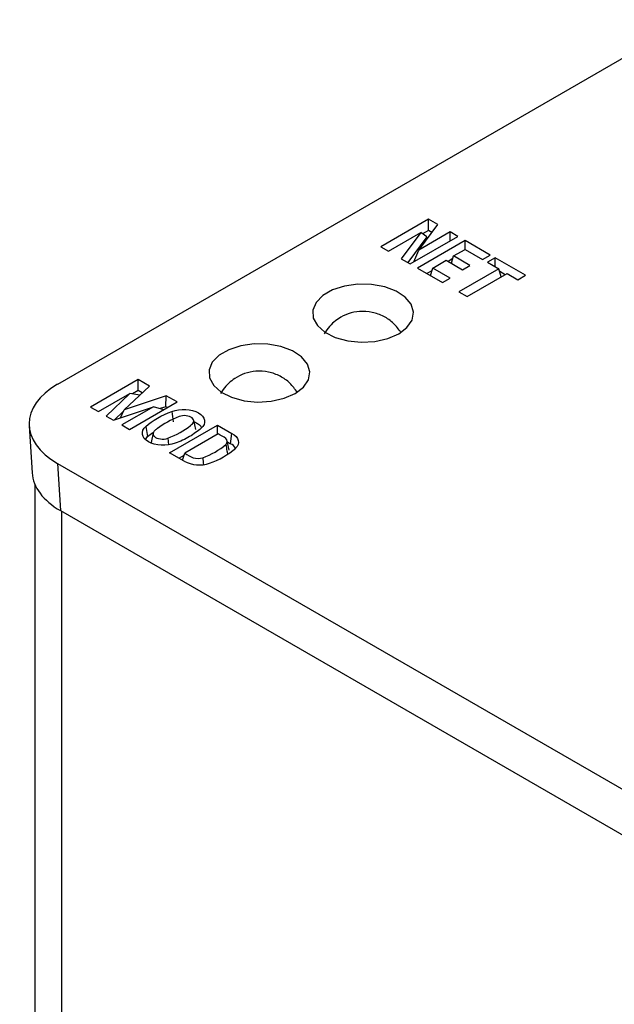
# Model space of a CAD drawing. Header units: inches. Extents: x 5.5 to 29.1, y 3.3 to 18.7.
# Tile 10 of 11: x 25.8 to 26.6, y 17.3 to 18.6. Entities that reach past the tile are written whole.
import ezdxf

# ---------------------------------------------------------------- set-up
doc = ezdxf.new("R2010")
doc.units = ezdxf.units.IN
doc.header["$MEASUREMENT"] = 0

msp = doc.modelspace()

# ---------------------------------------------------------------- linework, layer by layer
at = {"color": 7, "linetype": 'Continuous', "lineweight": 25}
for p, q in [((26.6988, 18.6454), (25.8366, 18.1476)), ((26.3426, 18.3729), (26.2775, 18.3353)), ((26.3293, 18.3307), (26.3552, 18.3656)), ((26.3552, 18.3656), (26.3426, 18.3729)), ((26.3426, 18.3577), (26.3426, 18.3729)), ((26.2879, 18.3293), (26.3322, 18.3548)), ((26.3322, 18.3548), (26.3056, 18.3191)), ((26.3404, 18.349), (26.3144, 18.314)), ((26.3178, 18.3121), (26.3828, 18.3496)), ((26.3724, 18.3556), (26.3293, 18.3307)), ((26.3404, 18.349), (26.3322, 18.3548)), ((26.3426, 18.3577), (26.3346, 18.3531)), ((26.3473, 18.355), (26.3426, 18.3577)), ((26.3828, 18.3496), (26.3724, 18.3556)), ((26.3724, 18.3436), (26.3724, 18.3556)), ((26.2775, 18.3353), (26.2879, 18.3293)), ((26.3926, 18.344), (26.3275, 18.3064)), ((26.427, 18.3241), (26.3926, 18.344)), ((26.3926, 18.3318), (26.3926, 18.344)), ((26.3227, 18.3149), (26.3293, 18.3307)), ((26.374, 18.3128), (26.377, 18.3228)), ((26.377, 18.3228), (26.3926, 18.3318)), ((26.3992, 18.31), (26.377, 18.3228)), ((26.3926, 18.3318), (26.4165, 18.318)), ((26.4165, 18.318), (26.427, 18.3241)), ((26.4337, 18.3203), (26.4231, 18.3142)), ((26.4751, 18.2964), (26.4337, 18.3203)), ((26.4337, 18.3081), (26.4337, 18.3203)), ((26.3056, 18.3191), (26.3178, 18.3121)), ((26.3275, 18.3064), (26.3619, 18.2866)), ((26.3453, 18.2961), (26.3484, 18.3063)), ((26.3484, 18.3063), (26.3668, 18.3169)), ((26.3723, 18.2925), (26.3484, 18.3063)), ((26.3668, 18.3169), (26.389, 18.3041)), ((26.3759, 18.3192), (26.3694, 18.3155)), ((26.389, 18.3041), (26.3992, 18.31)), ((26.4231, 18.3142), (26.4387, 18.3052)), ((26.3473, 18.3027), (26.3406, 18.2988)), ((26.3619, 18.2866), (26.3723, 18.2925)), ((26.4387, 18.3052), (26.3842, 18.2737)), ((26.3953, 18.2673), (26.4499, 18.2988)), ((26.442, 18.2943), (26.4387, 18.3052)), ((26.4473, 18.2973), (26.4398, 18.3016)), ((26.4499, 18.2988), (26.4646, 18.2903)), ((26.4646, 18.2903), (26.4751, 18.2964)), ((26.3842, 18.2737), (26.3953, 18.2673)), ((25.9466, 18.1541), (25.8816, 18.1166)), ((25.9274, 18.1127), (25.9619, 18.1453)), ((25.9619, 18.1453), (25.9466, 18.1541)), ((25.9466, 18.139), (25.9466, 18.1541)), ((25.8923, 18.1104), (25.9351, 18.1351)), ((25.9351, 18.1351), (25.903, 18.1043)), ((25.9849, 18.132), (25.9274, 18.1127)), ((25.9486, 18.1327), (25.9351, 18.1351)), ((25.9466, 18.139), (25.9388, 18.1345)), ((25.952, 18.1359), (25.9466, 18.139)), ((25.9845, 18.1171), (25.9849, 18.132)), ((25.9997, 18.1235), (25.9849, 18.132)), ((25.9348, 18.086), (25.9997, 18.1235)), ((25.8816, 18.1166), (25.8923, 18.1104)), ((25.9129, 18.0986), (25.9675, 18.1171)), ((25.9266, 18.111), (25.9141, 18.099)), ((25.9223, 18.1017), (25.9274, 18.1127)), ((25.9675, 18.1171), (25.9242, 18.0921)), ((25.9816, 18.113), (25.9675, 18.1171)), ((25.9845, 18.1171), (25.9765, 18.1145)), ((25.9866, 18.1159), (25.9845, 18.1171)), ((25.903, 18.1043), (25.9129, 18.0986)), ((25.9242, 18.0921), (25.9348, 18.086)), ((25.9893, 18.0543), (26.0546, 18.092)), ((26.0251, 18.086), (26.0224, 18.0986)), ((26.0546, 18.092), (26.0744, 18.0805)), ((26.0546, 18.0795), (26.0546, 18.092)), ((25.7979, 18.0909), (25.8018, 18.0266)), ((25.957, 18.0901), (25.9594, 18.0763)), ((25.9594, 18.0763), (25.9664, 18.0817)), ((25.967, 18.0812), (25.9642, 18.0684)), ((26.0555, 18.08), (26.01, 18.0537)), ((26.0725, 18.0665), (26.0744, 18.0805)), ((25.9564, 18.0724), (25.9594, 18.0763)), ((26.0708, 18.0577), (26.068, 18.0704)), ((26.0683, 18.0689), (26.0725, 18.0665)), ((26.0091, 18.0428), (25.9893, 18.0543)), ((26.009, 18.0506), (26.0024, 18.0467)), ((26.007, 18.044), (26.01, 18.0537)), ((25.8366, 18.0395), (27.0078, 17.3634)), ((25.8366, 18.0395), (25.8405, 17.9752)), ((25.8055, 18.011), (25.8055, 14.9962)), ((25.8405, 17.9752), (27.0078, 17.3013))]:
    msp.add_line(p, q, dxfattribs=at)
at = {"color": 1, "linetype": 'Continuous', "lineweight": 25}
for p, q in [((25.9869, 18.074), (25.9879, 18.0648)), ((25.8421, 17.9742), (25.8421, 14.9452))]:
    msp.add_line(p, q, dxfattribs=at)
at = {"color": 7, "linetype": 'Continuous', "lineweight": 25, "flags": 128}
for points in [[(26.302, 18.2167), (26.3133, 18.2253), (26.3202, 18.2354), (26.3221, 18.2462), (26.319, 18.2569), (26.3109, 18.2666), (26.2986, 18.2748), (26.2829, 18.2808), (26.265, 18.284), (26.2462, 18.2844), (26.228, 18.2818), (26.2116, 18.2765), (26.1984, 18.2689), (26.1892, 18.2594), (26.1847, 18.2489), (26.1854, 18.2381), (26.191, 18.2277), (26.2013, 18.2187), (26.2155, 18.2116), (26.2324, 18.2069), (26.2509, 18.2051), (26.2696, 18.2062), (26.287, 18.2101), (26.302, 18.2167)], [(26.1606, 18.135), (26.1719, 18.1437), (26.1788, 18.1538), (26.1807, 18.1645), (26.1775, 18.1752), (26.1695, 18.185), (26.1571, 18.1932), (26.1414, 18.1991), (26.1236, 18.2024), (26.1048, 18.2028), (26.0866, 18.2002), (26.0702, 18.1949), (26.0569, 18.1872), (26.0477, 18.1778), (26.0433, 18.1672), (26.0439, 18.1564), (26.0496, 18.1461), (26.0599, 18.137), (26.074, 18.1299), (26.091, 18.1253), (26.1095, 18.1234), (26.1282, 18.1245), (26.1456, 18.1285), (26.1606, 18.135)], [(26.0744, 18.0805), (26.0777, 18.0785), (26.0802, 18.0762), (26.0821, 18.0737), (26.0832, 18.071), (26.0835, 18.0683), (26.083, 18.0655), (26.0816, 18.0629), (26.0795, 18.0604)], [(26.0689, 18.0521), (26.0684, 18.0549), (26.0681, 18.0563), (26.0676, 18.0592), (26.0674, 18.0606), (26.0665, 18.0658)], [(26.0347, 18.0474), (26.0349, 18.045), (26.0352, 18.0425), (26.0354, 18.0401), (26.0356, 18.0382)]]:
    msp.add_lwpolyline(points, dxfattribs=at)
at = {"color": 7, "linetype": 'Continuous', "lineweight": 25}
for centre, radius, start, end in [((25.9995, 18.1451), 0.1038, 289.8144, 310.1802), ((26.0653, 18.0514), 0.0168, 32.3287, 64.4312), ((26.0072, 18.1447), 0.1111, 289.3294, 310.6653), ((26.0299, 18.0805), 0.043, 241.2347, 289.0862)]:
    msp.add_arc(centre, radius, start, end, dxfattribs=at)
for centre, start_param in [((25.9305, 18.0936), 2.356803), ((25.9344, 18.0293), 3.176451)]:
    msp.add_ellipse(centre, major_axis=(0.1327, 0), ratio=0.576585, start_param=start_param, end_param=3.926382, dxfattribs=at)
for points, knots in [([(26.305, 18.2185), (26.3019, 18.2228), (26.2955, 18.2315), (26.2818, 18.2409), (26.2659, 18.2467), (26.2491, 18.2478), (26.2333, 18.2445), (26.2209, 18.2384), (26.2112, 18.2308), (26.2048, 18.2237), (26.2016, 18.2185), (26.2004, 18.2167)], [0, 0, 0, 0, 0.12629, 0.256748, 0.39061, 0.528593, 0.653701, 0.773681, 0.854712, 0.949027, 1, 1, 1, 1]), ([(26.1636, 18.1368), (26.1605, 18.1411), (26.1541, 18.1498), (26.1404, 18.1593), (26.1245, 18.1651), (26.1077, 18.1662), (26.0918, 18.1629), (26.0795, 18.1568), (26.0697, 18.1491), (26.0634, 18.1421), (26.0602, 18.1369), (26.059, 18.1351)], [0, 0, 0, 0, 0.12629, 0.256748, 0.39061, 0.528593, 0.653701, 0.773681, 0.854712, 0.949027, 1, 1, 1, 1]), ([(25.9869, 18.074), (25.9987, 18.0787), (26.0094, 18.0846), (26.0199, 18.093), (26.0219, 18.0945), (26.0229, 18.0983), (26.022, 18.1004), (26.0163, 18.1049), (26.0081, 18.1058), (26.0025, 18.1037)], [0, 0, 0, 0, 0.5, 0.5, 0.625, 0.625, 0.75, 0.75, 1, 1, 1, 1]), ([(25.9925, 18.1106), (26.0037, 18.115), (26.0196, 18.114), (26.0383, 18.1032), (26.04, 18.0941), (26.0324, 18.0876)], [0.0098039, 0.0098039, 0.0098039, 0.0098039, 0.5, 0.5, 0.9901961, 0.9901961, 0.9901961, 0.9901961]), ([(26.0025, 18.1037), (25.991, 18.0991), (25.9811, 18.0937), (25.9717, 18.0865), (25.9706, 18.0857), (25.9687, 18.084), (25.9678, 18.0831), (25.9663, 18.0802), (25.9669, 18.0781), (25.9704, 18.0747), (25.9735, 18.0735), (25.9803, 18.0726), (25.984, 18.0729), (25.9869, 18.074)], [0, 0, 0, 0, 0.5, 0.5, 0.5625, 0.5625, 0.625, 0.625, 0.75, 0.75, 0.875, 0.875, 1, 1, 1, 1]), ([(26.0229, 18.0962), (26.0245, 18.0956), (26.0284, 18.0942), (26.0319, 18.0912), (26.0328, 18.0889), (26.033, 18.0882)], [0, 0, 0, 0, 0.320543, 0.78813, 1, 1, 1, 1]), ([(25.9969, 18.0671), (25.9857, 18.0627), (25.9698, 18.0637), (25.9511, 18.0745), (25.9494, 18.0836), (25.957, 18.0901)], [0.0098039, 0.0098039, 0.0098039, 0.0098039, 0.5, 0.5, 0.9901961, 0.9901961, 0.9901961, 0.9901961]), ([(26.0665, 18.0658), (26.0687, 18.068), (26.0686, 18.0713), (26.0637, 18.0759), (26.0593, 18.0779), (26.0555, 18.08)], [0.0841656, 0.0841656, 0.0841656, 0.0841656, 0.537549, 0.537549, 0.9909323, 0.9909323, 0.9909323, 0.9909323]), ([(26.01, 18.0537), (26.0143, 18.0513), (26.0178, 18.0486), (26.0257, 18.0461), (26.031, 18.0462), (26.0347, 18.0474)], [0.0091364, 0.0091364, 0.0091364, 0.0091364, 0.4659564, 0.4659564, 0.9227764, 0.9227764, 0.9227764, 0.9227764])]:
    msp.add_open_spline(points, degree=3, knots=knots, dxfattribs=at)
for points in [[(25.957, 18.0901), (25.9662, 18.0983), (25.9784, 18.1053), (25.9925, 18.1106)], [(25.9925, 18.1106), (25.9931, 18.1059), (25.9936, 18.1011), (25.9941, 18.0964)], [(26.0324, 18.0876), (26.0278, 18.0835), (26.0225, 18.0797), (26.0165, 18.0762)], [(26.0165, 18.0762), (26.0106, 18.0728), (26.004, 18.0697), (25.9969, 18.0671)]]:
    msp.add_open_spline(points, degree=3, dxfattribs=at)

doc.saveas('drawing.dxf')
